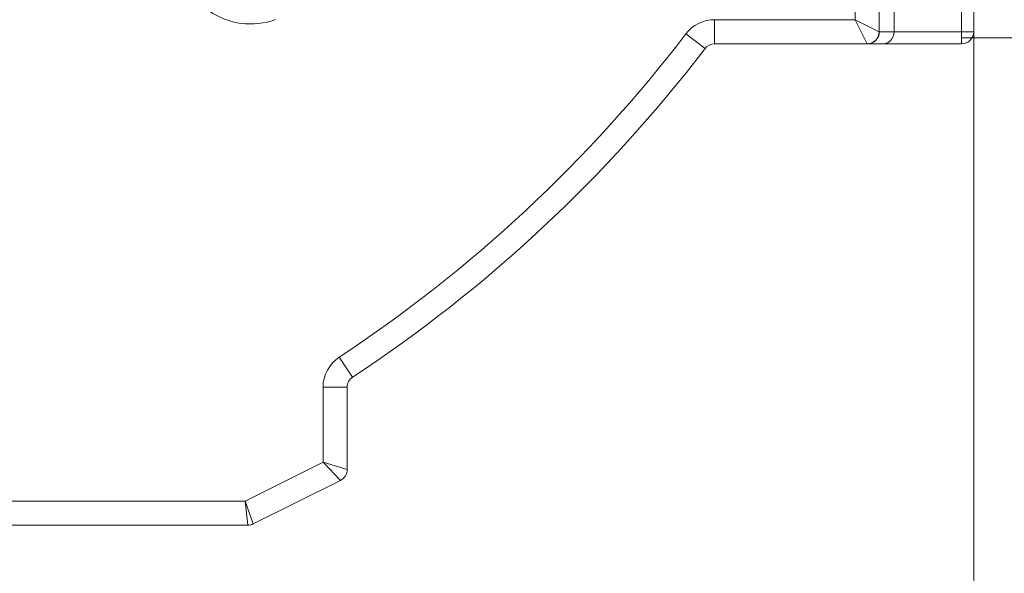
# Model space of a CAD drawing. Header units: millimetres. Extents: x -420 to 420, y -297 to 297.
# Tile 38 of 197: x 9 to 51, y -148 to -125. Entities that reach past the tile are written whole.
import ezdxf
from ezdxf.lldxf.tags import DXFTag

# ---------------------------------------------------------------- set-up
doc = ezdxf.new("R2010")
doc.units = ezdxf.units.MM
doc.header["$MEASUREMENT"] = 0
doc.layers.add('layer 1', color=7, linetype='Continuous')
tags = doc.linetypes.add('New Line1', pattern=[20.2, 12.7, -2.5, 2.5, -2.5]).pattern_tags.tags
tags[10:11] = [DXFTag(74, 4), DXFTag(75, 0), DXFTag(340, '0'), DXFTag(46, 1.0), DXFTag(50, 0.0), DXFTag(44, 0.0), DXFTag(45, 0.0)]
tags[8:9] = [DXFTag(74, 4), DXFTag(75, 0), DXFTag(340, '0'), DXFTag(46, 1.0), DXFTag(50, 0.0), DXFTag(44, 0.0), DXFTag(45, 0.0)]
tags[6:7] = [DXFTag(74, 4), DXFTag(75, 0), DXFTag(340, '0'), DXFTag(46, 1.0), DXFTag(50, 0.0), DXFTag(44, 0.0), DXFTag(45, 0.0)]
tags[4:5] = [DXFTag(74, 4), DXFTag(75, 0), DXFTag(340, '0'), DXFTag(46, 1.0), DXFTag(50, 0.0), DXFTag(44, 0.0), DXFTag(45, 0.0)]
tags = doc.linetypes.add('New Line6', pattern=[20.2, 12.7, -2.5, 2.5, -2.5]).pattern_tags.tags
tags[10:11] = [DXFTag(74, 4), DXFTag(75, 0), DXFTag(340, '0'), DXFTag(46, 1.0), DXFTag(50, 0.0), DXFTag(44, 0.0), DXFTag(45, 0.0)]
tags[8:9] = [DXFTag(74, 4), DXFTag(75, 0), DXFTag(340, '0'), DXFTag(46, 1.0), DXFTag(50, 0.0), DXFTag(44, 0.0), DXFTag(45, 0.0)]
tags[6:7] = [DXFTag(74, 4), DXFTag(75, 0), DXFTag(340, '0'), DXFTag(46, 1.0), DXFTag(50, 0.0), DXFTag(44, 0.0), DXFTag(45, 0.0)]
tags[4:5] = [DXFTag(74, 4), DXFTag(75, 0), DXFTag(340, '0'), DXFTag(46, 1.0), DXFTag(50, 0.0), DXFTag(44, 0.0), DXFTag(45, 0.0)]

msp = doc.modelspace()

# ---------------------------------------------------------------- linework, layer by layer
at = {"layer": 'layer 1', "color": 7, "lineweight": 9}
for points in [[(45.3283, 40.0565), (45.3283, 40.0565), (45.3283, -125.7075), (45.3283, -125.7075)], [(45.9511, 40.0585), (45.9511, 40.0585), (45.9511, -125.7094), (45.9511, -125.7094)], [(48.7644, -125.7094), (48.7644, -125.7094), (48.7644, 40.0585), (48.7644, 40.0585)], [(49.2667, 40.0585), (49.2667, 40.0585), (49.2667, -125.7094), (49.2667, -125.7094)], [(44.3274, -125.207), (44.3274, -125.207), (44.3274, 39.5563), (44.3274, 39.5563)], [(38.4647, -125.207), (37.9949, -125.207), (37.5521, -125.4262), (37.2669, -125.7996)], [(38.4647, -125.207), (38.4647, -125.207), (44.3274, -125.207), (44.3274, -125.207)], [(38.4647, -125.207), (38.4647, -125.207), (38.4647, -126.2116), (38.4647, -126.2116)], [(44.3274, -125.207), (44.3274, -125.207), (44.828, -126.2079), (44.828, -126.2079)], [(44.3274, -125.207), (44.3274, -125.207), (45.3283, -125.7075), (45.3283, -125.7075)], [(22.8175, -139.2903), (28.3553, -135.6339), (33.2397, -131.0736), (37.2669, -125.7996)], [(37.2669, -125.7996), (37.2669, -125.7996), (38.0654, -126.4092), (38.0654, -126.4092)], [(44.828, -126.2079), (45.1032, -126.2055), (45.3259, -125.9828), (45.3283, -125.7075)], [(44.8317, -126.2116), (45.1086, -126.2113), (45.3327, -125.9865), (45.3321, -125.7094)], [(45.3283, -125.7075), (45.3297, -125.7087), (45.3309, -125.7094), (45.3321, -125.7094)], [(45.3283, -125.7075), (45.3283, -125.7075), (45.3283, -125.7075), (45.3283, -125.7075)], [(45.3283, -125.7075), (45.3297, -125.7087), (45.3309, -125.7094), (45.3321, -125.7094)], [(45.3283, -125.7075), (45.3297, -125.7087), (45.3309, -125.7094), (45.3321, -125.7094)], [(45.3283, -125.7075), (45.3297, -125.7087), (45.3309, -125.7096), (45.3321, -125.7096)], [(45.3283, -125.7075), (45.3297, -125.7087), (45.3309, -125.7096), (45.3321, -125.7096)], [(45.3283, -125.7075), (45.3297, -125.7087), (45.3309, -125.7096), (45.3321, -125.7096)], [(45.3283, -125.7075), (45.3297, -125.7087), (45.3309, -125.7096), (45.3321, -125.7096)], [(45.3283, -125.7075), (45.3297, -125.7087), (45.3309, -125.7096), (45.3321, -125.7096)], [(45.3283, -125.7075), (45.3297, -125.7087), (45.3309, -125.7096), (45.3321, -125.7096)], [(45.3283, -125.7075), (45.3297, -125.7087), (45.3309, -125.7096), (45.3321, -125.7096)], [(45.3283, -125.7075), (45.3297, -125.7087), (45.3309, -125.7096), (45.3321, -125.7096)], [(45.3283, -125.7075), (45.3297, -125.7087), (45.3309, -125.7096), (45.3321, -125.7096)], [(45.3283, -125.7075), (45.3297, -125.7087), (45.3309, -125.7096), (45.3321, -125.7096)], [(45.3283, -125.7075), (45.3297, -125.7089), (45.3309, -125.7096), (45.3321, -125.7096)], [(45.3283, -125.7075), (45.3297, -125.7089), (45.3309, -125.7096), (45.3321, -125.7096)], [(45.3283, -125.7075), (45.3297, -125.7089), (45.3309, -125.7096), (45.3321, -125.7096)], [(45.3283, -125.7075), (45.3297, -125.7089), (45.3309, -125.7096), (45.3321, -125.7096)], [(45.3283, -125.7075), (45.3297, -125.7089), (45.3309, -125.7096), (45.3321, -125.7096)], [(45.3283, -125.7075), (45.3297, -125.7089), (45.3309, -125.7096), (45.3321, -125.7096)], [(45.3283, -125.7075), (45.3297, -125.7089), (45.3309, -125.7096), (45.3321, -125.7096)], [(45.3283, -125.7075), (45.3297, -125.7089), (45.3309, -125.7096), (45.3321, -125.7096)], [(45.3321, -125.7094), (45.3321, -125.7094), (45.3321, -125.7096), (45.3321, -125.7096)], [(45.3321, -125.7094), (45.3321, -125.7094), (45.9511, -125.7094), (45.9511, -125.7094)], [(45.9511, -125.7094), (45.9511, -125.7094), (45.9511, -125.7096), (45.9511, -125.7096)], [(45.9511, -125.7094), (45.9511, -125.7094), (48.7644, -125.7094), (48.7644, -125.7094)], [(48.7644, -125.7094), (48.7644, -125.7094), (48.7644, -126.2116), (48.7644, -126.2116)], [(48.7644, -126.2116), (49.0419, -126.2116), (49.2667, -125.9868), (49.2667, -125.7094)], [(49.2667, -125.7094), (49.2667, -125.7094), (48.7644, -125.7094), (48.7644, -125.7094)], [(23.3712, -140.1287), (29.0026, -136.4103), (33.9699, -131.7727), (38.0654, -126.4092)], [(38.4647, -126.2116), (38.308, -126.2116), (38.1605, -126.2848), (38.0654, -126.4092)], [(44.8317, -126.2116), (44.8317, -126.2116), (38.4647, -126.2116), (38.4647, -126.2116)], [(44.828, -126.2079), (44.8291, -126.2104), (44.8303, -126.2116), (44.8317, -126.2116)], [(44.828, -126.2079), (44.828, -126.2079), (44.828, -126.2081), (44.828, -126.2081)], [(44.828, -126.2079), (44.8291, -126.2104), (44.8303, -126.2116), (44.8317, -126.2116)], [(44.828, -126.2079), (44.8291, -126.2104), (44.8303, -126.2116), (44.8317, -126.2116)], [(44.828, -126.2079), (44.8291, -126.2104), (44.8303, -126.2119), (44.8317, -126.2119)], [(44.828, -126.2079), (44.8291, -126.2104), (44.8303, -126.2119), (44.8317, -126.2119)], [(44.828, -126.2081), (44.8291, -126.2104), (44.8303, -126.2119), (44.8317, -126.2119)], [(44.828, -126.2081), (44.8291, -126.2104), (44.8303, -126.2119), (44.8317, -126.2119)], [(44.828, -126.2081), (44.8291, -126.2104), (44.8303, -126.2119), (44.8317, -126.2119)], [(44.828, -126.2081), (44.8291, -126.2104), (44.8303, -126.2119), (44.8317, -126.2119)], [(44.828, -126.2081), (44.8291, -126.2104), (44.8303, -126.2119), (44.8317, -126.2119)], [(44.828, -126.2081), (44.8291, -126.2104), (44.8303, -126.2119), (44.8317, -126.2119)], [(44.828, -126.2081), (44.8291, -126.2104), (44.8303, -126.2119), (44.8317, -126.2119)], [(44.828, -126.2081), (44.8291, -126.2104), (44.8303, -126.2119), (44.8317, -126.2119)], [(44.828, -126.2081), (44.8291, -126.2104), (44.8303, -126.2119), (44.8317, -126.2119)], [(44.828, -126.2081), (44.8291, -126.2104), (44.8303, -126.2119), (44.8317, -126.2119)], [(44.828, -126.2081), (44.8291, -126.2104), (44.8303, -126.2119), (44.8317, -126.2119)], [(44.828, -126.2081), (44.8291, -126.2104), (44.8303, -126.2119), (44.8317, -126.2119)], [(44.828, -126.2081), (44.8291, -126.2104), (44.8303, -126.2119), (44.8317, -126.2119)], [(44.828, -126.2081), (44.8291, -126.2104), (44.8303, -126.2119), (44.8317, -126.2119)], [(44.828, -126.2081), (44.8291, -126.2104), (44.8303, -126.2119), (44.8317, -126.2119)], [(44.828, -126.2081), (44.8291, -126.2104), (44.8303, -126.2119), (44.8317, -126.2119)], [(44.8317, -126.2116), (44.8317, -126.2116), (44.8317, -126.2119), (44.8317, -126.2119)], [(45.491, -126.2116), (45.491, -126.2116), (44.8317, -126.2116), (44.8317, -126.2116)], [(45.491, -126.2116), (45.491, -126.2116), (45.491, -126.2119), (45.491, -126.2119)], [(48.7644, -126.2116), (48.7644, -126.2116), (45.491, -126.2116), (45.491, -126.2116)], [(45.8164, -126.0646), (45.8164, -126.0646), (45.8164, -126.0648), (45.8164, -126.0648)], [(22.8175, -139.2903), (22.3953, -139.5694), (22.141, -140.0417), (22.141, -140.5479)], [(22.8175, -139.2903), (22.8175, -139.2903), (23.3712, -140.1287), (23.3712, -140.1287)], [(23.3712, -140.1287), (23.2305, -140.2218), (23.1457, -140.3791), (23.1457, -140.5479)], [(22.141, -143.6746), (22.141, -143.6746), (22.141, -140.5479), (22.141, -140.5479)], [(22.141, -140.5479), (22.141, -140.5479), (23.1457, -140.5479), (23.1457, -140.5479)], [(23.1457, -140.5479), (23.1457, -140.5479), (23.1457, -143.985), (23.1457, -143.985)], [(18.89, -145.3001), (18.89, -145.3001), (22.141, -143.6746), (22.141, -143.6746)], [(22.141, -143.6746), (22.141, -143.6746), (22.868, -144.4342), (22.868, -144.4342)], [(22.141, -143.6746), (22.141, -143.6746), (23.1457, -143.985), (23.1457, -143.985)], [(22.868, -144.4342), (23.0382, -144.3493), (23.1457, -144.1753), (23.1457, -143.985)], [(22.868, -144.4342), (22.868, -144.4342), (19.2332, -146.2519), (19.2332, -146.2519)], [(-84.5194, -145.3001), (-84.5194, -145.3001), (18.89, -145.3001), (18.89, -145.3001)], [(18.89, -145.3001), (18.89, -145.3001), (19.0086, -146.3048), (19.0086, -146.3048)], [(18.89, -145.3001), (18.89, -145.3001), (19.2332, -146.2519), (19.2332, -146.2519)], [(19.0086, -146.3048), (19.0086, -146.3048), (-84.5194, -146.3048), (-84.5194, -146.3048)], [(19.0086, -146.3048), (19.0865, -146.3048), (19.1635, -146.2866), (19.2332, -146.2519)]]:
    msp.add_open_spline(points, degree=3, dxfattribs=at)
for points in [[(16.1131, -122.3727), (16.1131, -123.356), (16.5927, -124.2777), (17.3983, -124.8417), (17.3983, -124.8417), (18.2038, -125.4058), (19.2337, -125.5414), (20.1579, -125.205)], [(45.491, -126.2116), (45.613, -126.2116), (45.7301, -126.1588), (45.8164, -126.0646), (45.8164, -126.0646), (45.9027, -125.9704), (45.9511, -125.8428), (45.9511, -125.7094)], [(45.491, -126.2116), (45.613, -126.2116), (45.7301, -126.1588), (45.8164, -126.0646), (45.8164, -126.0646), (45.9027, -125.9704), (45.9511, -125.8428), (45.9511, -125.7094)], [(45.491, -126.2116), (45.613, -126.2116), (45.7301, -126.1588), (45.8164, -126.0646), (45.8164, -126.0646), (45.9027, -125.9704), (45.9511, -125.8428), (45.9511, -125.7094)], [(45.491, -126.2119), (45.613, -126.2119), (45.7301, -126.1588), (45.8164, -126.0646), (45.8164, -126.0646), (45.9027, -125.9704), (45.9511, -125.8428), (45.9511, -125.7096)], [(45.491, -126.2119), (45.613, -126.2119), (45.7301, -126.1588), (45.8164, -126.0646), (45.8164, -126.0646), (45.9027, -125.9704), (45.9511, -125.8428), (45.9511, -125.7096)], [(45.491, -126.2119), (45.613, -126.2119), (45.7301, -126.1588), (45.8164, -126.0646), (45.8164, -126.0646), (45.9027, -125.9704), (45.9511, -125.8428), (45.9511, -125.7096)], [(45.491, -126.2119), (45.613, -126.2119), (45.7301, -126.1588), (45.8164, -126.0646), (45.8164, -126.0646), (45.9027, -125.9704), (45.9511, -125.8428), (45.9511, -125.7096)], [(45.491, -126.2119), (45.613, -126.2119), (45.7301, -126.1588), (45.8164, -126.0646), (45.8164, -126.0646), (45.9027, -125.9705), (45.9511, -125.8428), (45.9511, -125.7096)], [(45.491, -126.2119), (45.613, -126.2119), (45.7301, -126.1588), (45.8164, -126.0646), (45.8164, -126.0646), (45.9027, -125.9705), (45.9511, -125.8428), (45.9511, -125.7096)], [(45.491, -126.2119), (45.613, -126.2119), (45.7301, -126.1588), (45.8164, -126.0646), (45.8164, -126.0646), (45.9027, -125.9705), (45.9511, -125.8428), (45.9511, -125.7096)], [(45.491, -126.2119), (45.613, -126.2119), (45.7301, -126.1588), (45.8164, -126.0646), (45.8164, -126.0646), (45.9027, -125.9705), (45.9511, -125.8428), (45.9511, -125.7096)], [(45.491, -126.2119), (45.613, -126.2119), (45.7301, -126.1588), (45.8164, -126.0646), (45.8164, -126.0646), (45.9027, -125.9705), (45.9511, -125.8428), (45.9511, -125.7096)], [(45.491, -126.2119), (45.613, -126.2119), (45.7301, -126.1588), (45.8164, -126.0646), (45.8164, -126.0646), (45.9027, -125.9705), (45.9511, -125.8428), (45.9511, -125.7096)], [(45.491, -126.2119), (45.613, -126.2119), (45.7301, -126.1588), (45.8164, -126.0646), (45.8164, -126.0646), (45.9027, -125.9705), (45.9511, -125.8428), (45.9511, -125.7096)], [(45.491, -126.2119), (45.613, -126.2119), (45.7301, -126.1588), (45.8164, -126.0646), (45.8164, -126.0646), (45.9027, -125.9705), (45.9511, -125.8428), (45.9511, -125.7096)], [(45.491, -126.2119), (45.613, -126.2119), (45.7301, -126.1588), (45.8164, -126.0646), (45.8164, -126.0646), (45.9027, -125.9705), (45.9511, -125.8428), (45.9511, -125.7096)], [(45.491, -126.2119), (45.613, -126.2119), (45.7301, -126.1588), (45.8164, -126.0646), (45.8164, -126.0646), (45.9027, -125.9705), (45.9511, -125.8428), (45.9511, -125.7096)], [(45.491, -126.2119), (45.613, -126.2119), (45.7301, -126.1588), (45.8164, -126.0648), (45.8164, -126.0648), (45.9027, -125.9705), (45.9511, -125.8428), (45.9511, -125.7096)], [(45.491, -126.2119), (45.613, -126.2119), (45.7301, -126.1588), (45.8164, -126.0648), (45.8164, -126.0648), (45.9027, -125.9705), (45.9511, -125.8428), (45.9511, -125.7096)], [(45.491, -126.2119), (45.613, -126.2119), (45.7301, -126.1588), (45.8164, -126.0648), (45.8164, -126.0648), (45.9027, -125.9705), (45.9511, -125.8428), (45.9511, -125.7096)], [(45.491, -126.2119), (45.613, -126.2119), (45.7301, -126.1588), (45.8164, -126.0648), (45.8164, -126.0648), (45.9027, -125.9705), (45.9511, -125.8428), (45.9511, -125.7096)]]:
    msp.add_open_spline(points, degree=3, knots=[0, 0, 0, 0, 0.3333333, 0.3333333, 0.3333333, 0.3333333, 1, 1, 1, 1], dxfattribs=at)
at = {"layer": 'layer 1', "color": 7, "linetype": 'New Line6', "lineweight": 9}
msp.add_open_spline([(79.4063, -125.9605), (79.4063, -125.9605), (48.7644, -125.9605), (48.7644, -125.9605)], degree=3, dxfattribs=at)
at = {"layer": 'layer 1', "color": 7, "linetype": 'New Line1', "lineweight": 9}
msp.add_open_spline([(49.2667, -125.7094), (49.2667, -125.7094), (49.2667, -171.4211), (49.2667, -171.4211)], degree=3, dxfattribs=at)

doc.saveas('drawing.dxf')
